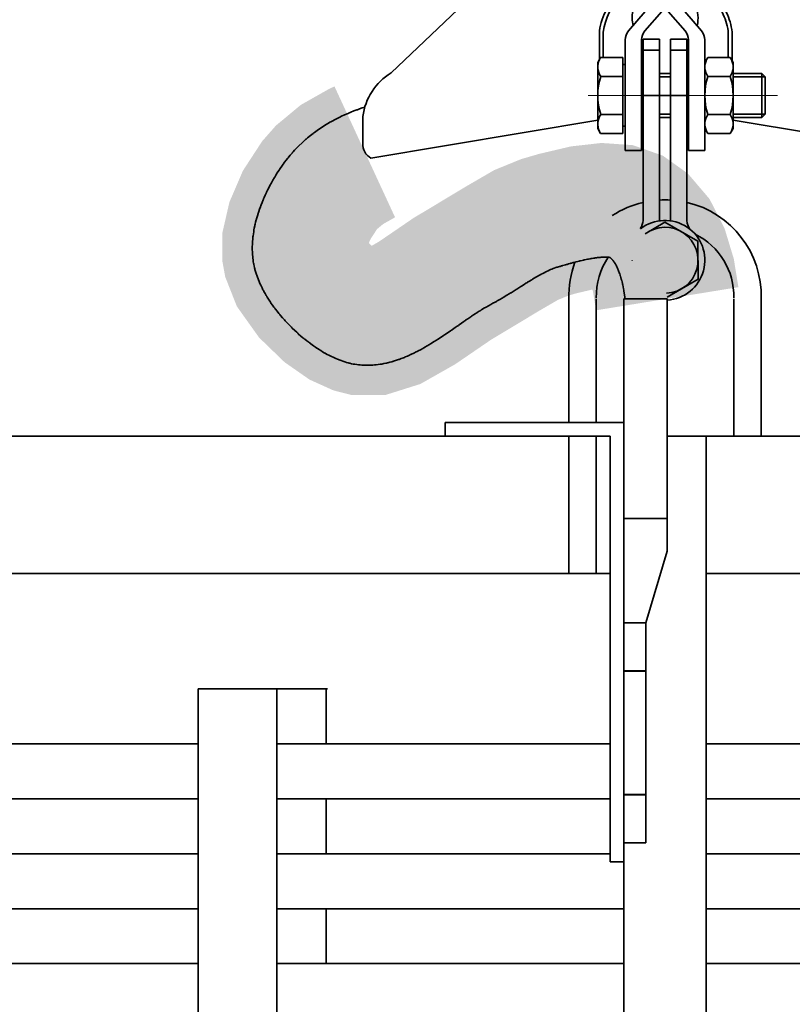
# Model space of a CAD drawing. Header units: millimetres. Extents: x 0 to 297, y 0 to 420.
# Tile 22 of 30: x 153.43 to 155.31, y 262.5 to 264.89. Entities that reach past the tile are written whole.
import ezdxf

# ---------------------------------------------------------------- set-up
doc = ezdxf.new("R2010")
doc.units = ezdxf.units.MM
doc.linetypes.add('K5LT_AXLED', pattern=[19, 15, -1.5, 1, -1.5])
doc.linetypes.add('K5LT_BASIC', pattern=[0])
doc.layers.add('Системный слой', color=7, linetype='Continuous')

# ---------------------------------------------------------------- blocks, each defined once
blk = doc.blocks.new('U10')
at = {"layer": 'Системный слой', "color": 3, "linetype": 'K5LT_BASIC', "lineweight": 35, "true_color": 0x00ff00}
for p, q in [((154.2224, 264.6623), (154.2308, 264.6659)), ((154.2308, 264.6659), (154.2313, 264.6661)), ((154.2313, 264.6661), (154.2322, 264.6665)), ((154.2322, 264.6665), (154.234, 264.6673)), ((154.234, 264.6673), (154.2377, 264.6688)), ((154.2377, 264.6688), (154.2451, 264.6717)), ((154.2451, 264.6717), (154.2522, 264.6743)), ((154.2522, 264.6743), (154.2527, 264.6745)), ((154.2527, 264.6745), (154.2535, 264.6748)), ((154.2535, 264.6748), (154.2552, 264.6754)), ((154.2552, 264.6754), (154.2585, 264.6766)), ((154.2585, 264.6766), (154.2653, 264.6789)), ((154.2653, 264.6789), (154.2714, 264.6808)), ((154.1778, 264.6388), (154.1856, 264.6435)), ((154.1856, 264.6435), (154.186, 264.6437)), ((154.186, 264.6437), (154.1869, 264.6442)), ((154.1869, 264.6442), (154.1887, 264.6452)), ((154.1887, 264.6452), (154.1922, 264.6472)), ((154.1922, 264.6472), (154.1993, 264.651)), ((154.1993, 264.651), (154.2079, 264.6554)), ((154.2079, 264.6554), (154.2083, 264.6556)), ((154.2083, 264.6556), (154.2093, 264.6561)), ((154.2093, 264.6561), (154.2111, 264.657)), ((154.2111, 264.657), (154.2148, 264.6588)), ((154.2148, 264.6588), (154.2224, 264.6623)), ((154.1397, 264.6122), (154.1463, 264.6173)), ((154.1463, 264.6173), (154.1467, 264.6176)), ((154.1467, 264.6176), (154.1475, 264.6183)), ((154.1475, 264.6183), (154.1491, 264.6195)), ((154.1491, 264.6195), (154.1523, 264.6218)), ((154.1523, 264.6218), (154.1588, 264.6265)), ((154.1588, 264.6265), (154.1652, 264.6308)), ((154.1652, 264.6308), (154.1656, 264.6311)), ((154.1656, 264.6311), (154.1664, 264.6316)), ((154.1664, 264.6316), (154.168, 264.6327)), ((154.168, 264.6327), (154.1712, 264.6347)), ((154.1712, 264.6347), (154.1778, 264.6388)), ((154.1048, 264.5802), (154.1263, 264.6009)), ((154.1263, 264.6009), (154.1267, 264.6013)), ((154.1267, 264.6013), (154.1276, 264.6021)), ((154.1276, 264.6021), (154.1293, 264.6035)), ((154.1293, 264.6035), (154.1327, 264.6065)), ((154.1327, 264.6065), (154.1397, 264.6122)), ((154.0905, 264.5643), (154.0941, 264.5685)), ((154.0941, 264.5685), (154.0943, 264.5688)), ((154.0943, 264.5688), (154.0948, 264.5693)), ((154.0948, 264.5693), (154.0956, 264.5703)), ((154.0956, 264.5703), (154.0974, 264.5723)), ((154.0974, 264.5723), (154.1009, 264.5762)), ((154.1009, 264.5762), (154.1048, 264.5802)), ((154.0744, 264.5437), (154.0753, 264.5449)), ((154.0753, 264.5449), (154.077, 264.5472)), ((154.077, 264.5472), (154.0805, 264.5519)), ((154.0805, 264.5519), (154.0838, 264.5562)), ((154.0838, 264.5562), (154.0841, 264.5564)), ((154.0841, 264.5564), (154.0845, 264.5569)), ((154.0845, 264.5569), (154.0853, 264.558)), ((154.0853, 264.558), (154.087, 264.5601)), ((154.087, 264.5601), (154.0905, 264.5643)), ((154.0556, 264.5157), (154.0591, 264.5213)), ((154.0591, 264.5213), (154.063, 264.5274)), ((154.063, 264.5274), (154.0633, 264.5277)), ((154.0633, 264.5277), (154.0637, 264.5284)), ((154.0637, 264.5284), (154.0646, 264.5297)), ((154.0646, 264.5297), (154.0664, 264.5323)), ((154.0664, 264.5323), (154.07, 264.5376)), ((154.07, 264.5376), (154.0737, 264.5428)), ((154.0737, 264.5428), (154.074, 264.5431)), ((154.074, 264.5431), (154.0744, 264.5437)), ((154.0435, 264.4947), (154.0451, 264.4977)), ((154.0451, 264.4977), (154.0484, 264.5036)), ((154.0484, 264.5036), (154.0523, 264.5103)), ((154.0523, 264.5103), (154.0525, 264.5106)), ((154.0525, 264.5106), (154.053, 264.5113)), ((154.053, 264.5113), (154.0538, 264.5128)), ((154.0538, 264.5128), (154.0556, 264.5157)), ((154.0296, 264.467), (154.0328, 264.4738)), ((154.0328, 264.4738), (154.033, 264.4742)), ((154.033, 264.4742), (154.0333, 264.4749)), ((154.0333, 264.4749), (154.034, 264.4764)), ((154.034, 264.4764), (154.0355, 264.4793)), ((154.0355, 264.4793), (154.0384, 264.4852)), ((154.0384, 264.4852), (154.042, 264.4921)), ((154.042, 264.4921), (154.0422, 264.4925)), ((154.0422, 264.4925), (154.0426, 264.4932)), ((154.0426, 264.4932), (154.0435, 264.4947)), ((154.0201, 264.4443), (154.0222, 264.4496)), ((154.0222, 264.4496), (154.0248, 264.4561)), ((154.0248, 264.4561), (154.025, 264.4565)), ((154.025, 264.4565), (154.0253, 264.4572)), ((154.0253, 264.4572), (154.0259, 264.4586)), ((154.0259, 264.4586), (154.0271, 264.4614)), ((154.0271, 264.4614), (154.0296, 264.467)), ((154.0129, 264.424), (154.0133, 264.4253)), ((154.0133, 264.4253), (154.0142, 264.4279)), ((154.0142, 264.4279), (154.0159, 264.433)), ((154.0159, 264.433), (154.0181, 264.4392)), ((154.0181, 264.4392), (154.0183, 264.4395)), ((154.0183, 264.4395), (154.0185, 264.4402)), ((154.0185, 264.4402), (154.019, 264.4416)), ((154.019, 264.4416), (154.0201, 264.4443)), ((154.0055, 264.3973), (154.0066, 264.402)), ((154.0066, 264.402), (154.0081, 264.4076)), ((154.0081, 264.4076), (154.0082, 264.4079)), ((154.0082, 264.4079), (154.0083, 264.4086)), ((154.0083, 264.4086), (154.0087, 264.4098)), ((154.0087, 264.4098), (154.0094, 264.4123)), ((154.0094, 264.4123), (154.0108, 264.4172)), ((154.0108, 264.4172), (154.0126, 264.4231)), ((154.0126, 264.4231), (154.0127, 264.4234)), ((154.0127, 264.4234), (154.0129, 264.424)), ((154.001, 264.3732), (154.0018, 264.3786)), ((154.0018, 264.3789), (154.0019, 264.3795)), ((154.0018, 264.3786), (154.0018, 264.3789)), ((154.0019, 264.3795), (154.0021, 264.3806)), ((154.0021, 264.3806), (154.0025, 264.3829)), ((154.0025, 264.3829), (154.0034, 264.3875)), ((154.0034, 264.3875), (154.0045, 264.3928)), ((154.0045, 264.3928), (154.0046, 264.3931)), ((154.0046, 264.3931), (154.0047, 264.3937)), ((154.0047, 264.3937), (154.005, 264.3949)), ((154.005, 264.3949), (154.0055, 264.3973)), ((153.9988, 264.3523), (153.9989, 264.3534)), ((153.9989, 264.3534), (153.999, 264.3555)), ((153.999, 264.3555), (153.9994, 264.3596)), ((153.9994, 264.3596), (153.9999, 264.3646)), ((153.9999, 264.3649), (154, 264.3655)), ((153.9999, 264.3646), (153.9999, 264.3649)), ((154, 264.3655), (154.0001, 264.3666)), ((154.0001, 264.3666), (154.0004, 264.3688)), ((154.0004, 264.3688), (154.001, 264.3732)), ((153.9984, 264.343), (153.9986, 264.3473)), ((153.9984, 264.3408), (153.9984, 264.343)), ((153.9984, 264.3398), (153.9984, 264.3408)), ((153.9984, 264.3392), (153.9984, 264.3398)), ((153.9984, 264.3389), (153.9984, 264.3392)), ((153.9984, 264.3345), (153.9984, 264.3389)), ((153.9986, 264.3296), (153.9984, 264.3345)), ((153.9986, 264.3473), (153.9988, 264.3515)), ((153.9987, 264.3272), (153.9986, 264.3296)), ((153.9988, 264.3518), (153.9988, 264.3523)), ((153.9988, 264.3515), (153.9988, 264.3518)), ((153.9988, 264.3259), (153.9987, 264.3272)), ((153.9988, 264.3253), (153.9988, 264.3259)), ((153.9988, 264.325), (153.9988, 264.3253)), ((154.0005, 264.3084), (153.9988, 264.325)), ((154.0009, 264.3059), (154.0005, 264.3084)), ((154.0016, 264.3023), (154.0009, 264.3059)), ((154.7842, 264.3055), (154.784, 264.3054)), ((154.7881, 264.3064), (154.7842, 264.3055)), ((154.7916, 264.3073), (154.7881, 264.3064)), ((154.7934, 264.3077), (154.7916, 264.3073)), ((154.7943, 264.3079), (154.7934, 264.3077)), ((154.7947, 264.308), (154.7943, 264.3079)), ((154.7949, 264.3081), (154.7947, 264.308)), ((154.7987, 264.309), (154.7949, 264.3081)), ((154.802, 264.3097), (154.7987, 264.309)), ((154.8037, 264.3101), (154.802, 264.3097)), ((154.8045, 264.3103), (154.8037, 264.3101)), ((154.8049, 264.3104), (154.8045, 264.3103)), ((154.8051, 264.3104), (154.8049, 264.3104)), ((154.8087, 264.3112), (154.8051, 264.3104)), ((154.8118, 264.3118), (154.8087, 264.3112)), ((154.8133, 264.3121), (154.8118, 264.3118)), ((154.814, 264.3122), (154.8133, 264.3121)), ((154.8144, 264.3123), (154.814, 264.3122)), ((154.8146, 264.3123), (154.8144, 264.3123)), ((154.8179, 264.313), (154.8146, 264.3123)), ((154.8207, 264.3135), (154.8179, 264.313)), ((154.8221, 264.3137), (154.8207, 264.3135)), ((154.8227, 264.3138), (154.8221, 264.3137)), ((154.8231, 264.3139), (154.8227, 264.3138)), ((154.8233, 264.3139), (154.8231, 264.3139)), ((154.8262, 264.3144), (154.8233, 264.3139)), ((154.8288, 264.3148), (154.8262, 264.3144)), ((154.83, 264.315), (154.8288, 264.3148)), ((154.8306, 264.315), (154.83, 264.315)), ((154.8309, 264.3151), (154.8306, 264.315)), ((154.8311, 264.3151), (154.8309, 264.3151)), ((154.8338, 264.3155), (154.8311, 264.3151)), ((154.836, 264.3158), (154.8338, 264.3155)), ((154.8371, 264.3159), (154.836, 264.3158)), ((154.8377, 264.3159), (154.8371, 264.3159)), ((154.8379, 264.316), (154.8377, 264.3159)), ((154.8381, 264.316), (154.8379, 264.316)), ((154.8405, 264.3162), (154.8381, 264.316)), ((154.8424, 264.3164), (154.8405, 264.3162)), ((154.8434, 264.3165), (154.8424, 264.3164)), ((154.8439, 264.3166), (154.8434, 264.3165)), ((154.8441, 264.3166), (154.8439, 264.3166)), ((154.8442, 264.3166), (154.8441, 264.3166)), ((154.8463, 264.3167), (154.8442, 264.3166)), ((154.848, 264.3169), (154.8463, 264.3167)), ((154.8489, 264.3169), (154.848, 264.3169)), ((154.8493, 264.3169), (154.8489, 264.3169)), ((154.8495, 264.3169), (154.8493, 264.3169)), ((154.8496, 264.3169), (154.8495, 264.3169)), ((154.8514, 264.317), (154.8496, 264.3169)), ((154.8529, 264.3171), (154.8514, 264.317)), ((154.8536, 264.3171), (154.8529, 264.3171)), ((154.854, 264.3171), (154.8536, 264.3171)), ((154.8541, 264.3171), (154.854, 264.3171)), ((154.8542, 264.3171), (154.8541, 264.3171)), ((154.8557, 264.3171), (154.8542, 264.3171)), ((154.8569, 264.3171), (154.8557, 264.3171)), ((154.8575, 264.3171), (154.8569, 264.3171)), ((154.8578, 264.3171), (154.8575, 264.3171)), ((154.8579, 264.3171), (154.8578, 264.3171)), ((154.858, 264.3171), (154.8579, 264.3171)), ((154.8591, 264.3171), (154.858, 264.3171)), ((154.8601, 264.317), (154.8591, 264.3171)), ((154.8606, 264.317), (154.8601, 264.317)), ((154.8609, 264.317), (154.8606, 264.317)), ((154.861, 264.317), (154.8609, 264.317)), ((154.862, 264.3169), (154.861, 264.317)), ((154.861, 264.317), (154.861, 264.317)), ((154.8629, 264.3168), (154.862, 264.3169)), ((154.8633, 264.3168), (154.8629, 264.3168)), ((154.8636, 264.3168), (154.8633, 264.3168)), ((154.8637, 264.3168), (154.8636, 264.3168)), ((154.8659, 264.3165), (154.8637, 264.3168)), ((154.8637, 264.3168), (154.8637, 264.3168)), ((154.8661, 264.3163), (154.8659, 264.3165)), ((154.8665, 264.3161), (154.8661, 264.3163)), ((154.8666, 264.316), (154.8665, 264.3161)), ((154.8667, 264.3159), (154.8666, 264.316)), ((154.8668, 264.3159), (154.8667, 264.3159)), ((154.8667, 264.3159), (154.8667, 264.3159)), ((154.8671, 264.3156), (154.8668, 264.3159)), ((154.8675, 264.3153), (154.8671, 264.3156)), ((154.8677, 264.3151), (154.8675, 264.3153)), ((154.8678, 264.315), (154.8677, 264.3151)), ((154.8679, 264.315), (154.8678, 264.315)), ((154.8684, 264.3145), (154.8679, 264.315)), ((154.8679, 264.315), (154.8679, 264.315)), ((154.8689, 264.3141), (154.8684, 264.3145)), ((154.8692, 264.3138), (154.8689, 264.3141)), ((154.8693, 264.3137), (154.8692, 264.3138)), ((154.8693, 264.3136), (154.8693, 264.3137)), ((154.8694, 264.3136), (154.8693, 264.3136)), ((154.8699, 264.3131), (154.8694, 264.3136)), ((154.8704, 264.3126), (154.8699, 264.3131)), ((154.8707, 264.3123), (154.8704, 264.3126)), ((154.8708, 264.3122), (154.8707, 264.3123)), ((154.8709, 264.3121), (154.8708, 264.3122)), ((154.8715, 264.3115), (154.8709, 264.3121)), ((154.8709, 264.3121), (154.8709, 264.3121)), ((154.872, 264.3108), (154.8715, 264.3115)), ((154.8723, 264.3105), (154.872, 264.3108)), ((154.8725, 264.3103), (154.8723, 264.3105)), ((154.8725, 264.3102), (154.8725, 264.3103)), ((154.8726, 264.3102), (154.8725, 264.3102)), ((154.8732, 264.3094), (154.8726, 264.3102)), ((154.8738, 264.3087), (154.8732, 264.3094)), ((154.8741, 264.3082), (154.8738, 264.3087)), ((154.8743, 264.308), (154.8741, 264.3082)), ((154.8744, 264.3079), (154.8743, 264.308)), ((154.8751, 264.3069), (154.8744, 264.3079)), ((154.8744, 264.3079), (154.8744, 264.3079)), ((154.8758, 264.306), (154.8751, 264.3069)), ((154.8761, 264.3055), (154.8758, 264.306)), ((154.8763, 264.3052), (154.8761, 264.3055)), ((154.0019, 264.3005), (154.0016, 264.3023)), ((154.0021, 264.2996), (154.0019, 264.3005)), ((154.0021, 264.2992), (154.0021, 264.2996)), ((154.0022, 264.2989), (154.0021, 264.2992)), ((154.0029, 264.2955), (154.0022, 264.2989)), ((154.0039, 264.2912), (154.0029, 264.2955)), ((154.0045, 264.289), (154.0039, 264.2912)), ((154.0047, 264.2879), (154.0045, 264.289)), ((154.0049, 264.2874), (154.0047, 264.2879)), ((154.0049, 264.2871), (154.0049, 264.2874)), ((154.0064, 264.2819), (154.0049, 264.2871)), ((154.0078, 264.2774), (154.0064, 264.2819)), ((154.7127, 264.2824), (154.7093, 264.2807)), ((154.716, 264.2839), (154.7127, 264.2824)), ((154.7176, 264.2846), (154.716, 264.2839)), ((154.7184, 264.285), (154.7176, 264.2846)), ((154.7188, 264.2852), (154.7184, 264.285)), ((154.719, 264.2853), (154.7188, 264.2852)), ((154.7223, 264.2867), (154.719, 264.2853)), ((154.7255, 264.288), (154.7223, 264.2867)), ((154.7271, 264.2886), (154.7255, 264.288)), ((154.7278, 264.2889), (154.7271, 264.2886)), ((154.7282, 264.2891), (154.7278, 264.2889)), ((154.7284, 264.2892), (154.7282, 264.2891)), ((154.7377, 264.2923), (154.7284, 264.2892)), ((154.7388, 264.2927), (154.7377, 264.2923)), ((154.7413, 264.2934), (154.7388, 264.2927)), ((154.7425, 264.2938), (154.7413, 264.2934)), ((154.7431, 264.2939), (154.7425, 264.2938)), ((154.7434, 264.294), (154.7431, 264.2939)), ((154.7435, 264.2941), (154.7434, 264.294)), ((154.7454, 264.2946), (154.7435, 264.2941)), ((154.7486, 264.2956), (154.7454, 264.2946)), ((154.7502, 264.2961), (154.7486, 264.2956)), ((154.751, 264.2963), (154.7502, 264.2961)), ((154.7514, 264.2964), (154.751, 264.2963)), ((154.7516, 264.2965), (154.7514, 264.2964)), ((154.7549, 264.2974), (154.7516, 264.2965)), ((154.7586, 264.2985), (154.7549, 264.2974)), ((154.7605, 264.299), (154.7586, 264.2985)), ((154.7614, 264.2993), (154.7605, 264.299)), ((154.7619, 264.2994), (154.7614, 264.2993)), ((154.7621, 264.2995), (154.7619, 264.2994)), ((154.7658, 264.3005), (154.7621, 264.2995)), ((154.7696, 264.3016), (154.7658, 264.3005)), ((154.7715, 264.3021), (154.7696, 264.3016)), ((154.7724, 264.3024), (154.7715, 264.3021)), ((154.7729, 264.3025), (154.7724, 264.3024)), ((154.7731, 264.3025), (154.7729, 264.3025)), ((154.777, 264.3036), (154.7731, 264.3025)), ((154.7807, 264.3046), (154.777, 264.3036)), ((154.7826, 264.305), (154.7807, 264.3046)), ((154.7835, 264.3053), (154.7826, 264.305)), ((154.784, 264.3054), (154.7835, 264.3053)), ((154.8764, 264.3051), (154.8763, 264.3052)), ((154.8764, 264.305), (154.8764, 264.3051)), ((154.8772, 264.3039), (154.8764, 264.305)), ((154.8779, 264.3027), (154.8772, 264.3039)), ((154.8783, 264.3021), (154.8779, 264.3027)), ((154.8785, 264.3018), (154.8783, 264.3021)), ((154.8786, 264.3016), (154.8785, 264.3018)), ((154.8786, 264.3015), (154.8786, 264.3016)), ((154.8795, 264.3001), (154.8786, 264.3015)), ((154.8803, 264.2987), (154.8795, 264.3001)), ((154.8807, 264.2979), (154.8803, 264.2987)), ((154.8809, 264.2975), (154.8807, 264.2979)), ((154.881, 264.2973), (154.8809, 264.2975)), ((154.8811, 264.2972), (154.881, 264.2973)), ((154.882, 264.2955), (154.8811, 264.2972)), ((154.8828, 264.2938), (154.882, 264.2955)), ((154.8832, 264.2929), (154.8828, 264.2938)), ((154.8835, 264.2925), (154.8832, 264.2929)), ((154.8836, 264.2922), (154.8835, 264.2925)), ((154.8836, 264.2921), (154.8836, 264.2922)), ((154.8845, 264.2901), (154.8836, 264.2921)), ((154.8854, 264.2881), (154.8845, 264.2901)), ((154.8859, 264.287), (154.8854, 264.2881)), ((154.8861, 264.2865), (154.8859, 264.287)), ((154.8862, 264.2862), (154.8861, 264.2865)), ((154.8863, 264.2861), (154.8862, 264.2862)), ((154.8872, 264.2837), (154.8863, 264.2861)), ((154.8882, 264.2813), (154.8872, 264.2837)), ((154.0085, 264.2752), (154.0078, 264.2774)), ((154.0089, 264.2741), (154.0085, 264.2752)), ((154.0091, 264.2735), (154.0089, 264.2741)), ((154.0092, 264.2732), (154.0091, 264.2735)), ((154.0108, 264.2687), (154.0092, 264.2732)), ((154.0124, 264.2643), (154.0108, 264.2687)), ((154.0133, 264.2621), (154.0124, 264.2643)), ((154.0137, 264.261), (154.0133, 264.2621)), ((154.0139, 264.2605), (154.0137, 264.261)), ((154.014, 264.2602), (154.0139, 264.2605)), ((154.0159, 264.2557), (154.014, 264.2602)), ((154.6708, 264.2587), (154.6664, 264.256)), ((154.6747, 264.2611), (154.6708, 264.2587)), ((154.6766, 264.2623), (154.6747, 264.2611)), ((154.6776, 264.2629), (154.6766, 264.2623)), ((154.6781, 264.2632), (154.6776, 264.2629)), ((154.6783, 264.2633), (154.6781, 264.2632)), ((154.6825, 264.2658), (154.6783, 264.2633)), ((154.6861, 264.268), (154.6825, 264.2658)), ((154.6878, 264.269), (154.6861, 264.268)), ((154.6887, 264.2695), (154.6878, 264.269)), ((154.6892, 264.2698), (154.6887, 264.2695)), ((154.6894, 264.2699), (154.6892, 264.2698)), ((154.6933, 264.2721), (154.6894, 264.2699)), ((154.6966, 264.274), (154.6933, 264.2721)), ((154.6983, 264.2749), (154.6966, 264.274)), ((154.6991, 264.2754), (154.6983, 264.2749)), ((154.6995, 264.2756), (154.6991, 264.2754)), ((154.6997, 264.2757), (154.6995, 264.2756)), ((154.7031, 264.2775), (154.6997, 264.2757)), ((154.7063, 264.2792), (154.7031, 264.2775)), ((154.708, 264.28), (154.7063, 264.2792)), ((154.7087, 264.2804), (154.708, 264.28)), ((154.7091, 264.2806), (154.7087, 264.2804)), ((154.7093, 264.2807), (154.7091, 264.2806)), ((154.8886, 264.2801), (154.8882, 264.2813)), ((154.8888, 264.2795), (154.8886, 264.2801)), ((154.889, 264.2791), (154.8888, 264.2795)), ((154.889, 264.279), (154.889, 264.2791)), ((154.89, 264.2762), (154.889, 264.279)), ((154.8909, 264.2734), (154.89, 264.2762)), ((154.8914, 264.2719), (154.8909, 264.2734)), ((154.8916, 264.2712), (154.8914, 264.2719)), ((154.8918, 264.2708), (154.8916, 264.2712)), ((154.8918, 264.2706), (154.8918, 264.2708)), ((154.8929, 264.2672), (154.8918, 264.2706)), ((154.8938, 264.2639), (154.8929, 264.2672)), ((154.8943, 264.2622), (154.8938, 264.2639)), ((154.8945, 264.2613), (154.8943, 264.2622)), ((154.8946, 264.2609), (154.8945, 264.2613)), ((154.8947, 264.2607), (154.8946, 264.2609)), ((154.8955, 264.2574), (154.8947, 264.2607)), ((154.0179, 264.2512), (154.0159, 264.2557)), ((154.0189, 264.249), (154.0179, 264.2512)), ((154.0194, 264.2479), (154.0189, 264.249)), ((154.0197, 264.2474), (154.0194, 264.2479)), ((154.0198, 264.2471), (154.0197, 264.2474)), ((154.0221, 264.2425), (154.0198, 264.2471)), ((154.0244, 264.2379), (154.0221, 264.2425)), ((154.0256, 264.2357), (154.0244, 264.2379)), ((154.0262, 264.2346), (154.0256, 264.2357)), ((154.0265, 264.234), (154.0262, 264.2346)), ((154.0266, 264.2337), (154.0265, 264.234)), ((154.6315, 264.2339), (154.6262, 264.2306)), ((154.6361, 264.2368), (154.6315, 264.2339)), ((154.6384, 264.2383), (154.6361, 264.2368)), ((154.6396, 264.239), (154.6384, 264.2383)), ((154.6401, 264.2394), (154.6396, 264.239)), ((154.6404, 264.2395), (154.6401, 264.2394)), ((154.6453, 264.2426), (154.6404, 264.2395)), ((154.6497, 264.2454), (154.6453, 264.2426)), ((154.6518, 264.2468), (154.6497, 264.2454)), ((154.6529, 264.2475), (154.6518, 264.2468)), ((154.6534, 264.2478), (154.6529, 264.2475)), ((154.6537, 264.248), (154.6534, 264.2478)), ((154.6584, 264.2509), (154.6537, 264.248)), ((154.6625, 264.2536), (154.6584, 264.2509)), ((154.6646, 264.2548), (154.6625, 264.2536)), ((154.6656, 264.2555), (154.6646, 264.2548)), ((154.6661, 264.2558), (154.6656, 264.2555)), ((154.6664, 264.256), (154.6661, 264.2558)), ((154.8965, 264.2533), (154.8955, 264.2574)), ((154.897, 264.2513), (154.8965, 264.2533)), ((154.8972, 264.2502), (154.897, 264.2513)), ((154.8973, 264.2497), (154.8972, 264.2502)), ((154.8974, 264.2495), (154.8973, 264.2497)), ((154.8984, 264.2448), (154.8974, 264.2495)), ((154.8994, 264.2397), (154.8984, 264.2448)), ((154.8999, 264.2371), (154.8994, 264.2397)), ((154.9001, 264.2357), (154.8999, 264.2371)), ((154.9003, 264.2351), (154.9001, 264.2357)), ((154.9003, 264.2347), (154.9003, 264.2351)), ((154.9032, 264.2161), (154.9003, 264.2347)), ((154.0293, 264.229), (154.0266, 264.2337)), ((154.032, 264.2243), (154.0293, 264.229)), ((154.0334, 264.222), (154.032, 264.2243)), ((154.0341, 264.2208), (154.0334, 264.222)), ((154.0344, 264.2203), (154.0341, 264.2208)), ((154.0346, 264.22), (154.0344, 264.2203)), ((154.0376, 264.2151), (154.0346, 264.22)), ((154.0408, 264.2103), (154.0376, 264.2151)), ((154.0424, 264.2078), (154.0408, 264.2103)), ((154.592, 264.2104), (154.5907, 264.2096)), ((154.5927, 264.2107), (154.592, 264.2104)), ((154.593, 264.2109), (154.5927, 264.2107)), ((154.5988, 264.2142), (154.593, 264.2109)), ((154.6044, 264.2174), (154.5988, 264.2142)), ((154.6072, 264.2191), (154.6044, 264.2174)), ((154.6086, 264.2199), (154.6072, 264.2191)), ((154.6092, 264.2203), (154.6086, 264.2199)), ((154.6096, 264.2205), (154.6092, 264.2203)), ((154.6163, 264.2245), (154.6096, 264.2205)), ((154.6215, 264.2277), (154.6163, 264.2245)), ((154.624, 264.2293), (154.6215, 264.2277)), ((154.6253, 264.23), (154.624, 264.2293)), ((154.6259, 264.2304), (154.6253, 264.23)), ((154.6262, 264.2306), (154.6259, 264.2304)), ((154.0432, 264.2066), (154.0424, 264.2078)), ((154.0436, 264.206), (154.0432, 264.2066)), ((154.0438, 264.2057), (154.0436, 264.206)), ((154.0474, 264.2007), (154.0438, 264.2057)), ((154.051, 264.1957), (154.0474, 264.2007)), ((154.0529, 264.1932), (154.051, 264.1957)), ((154.0538, 264.1919), (154.0529, 264.1932)), ((154.0543, 264.1913), (154.0538, 264.1919)), ((154.0545, 264.191), (154.0543, 264.1913)), ((154.0586, 264.1857), (154.0545, 264.191)), ((154.551, 264.1871), (154.5472, 264.1847)), ((154.5528, 264.1883), (154.551, 264.1871)), ((154.5538, 264.1888), (154.5528, 264.1883)), ((154.5542, 264.1891), (154.5538, 264.1888)), ((154.5545, 264.1893), (154.5542, 264.1891)), ((154.5582, 264.1916), (154.5545, 264.1893)), ((154.5621, 264.1939), (154.5582, 264.1916)), ((154.564, 264.195), (154.5621, 264.1939)), ((154.5649, 264.1956), (154.564, 264.195)), ((154.5654, 264.1959), (154.5649, 264.1956)), ((154.5656, 264.196), (154.5654, 264.1959)), ((154.5771, 264.2023), (154.5656, 264.196)), ((154.5824, 264.2051), (154.5771, 264.2023)), ((154.588, 264.2081), (154.5824, 264.2051)), ((154.5907, 264.2096), (154.588, 264.2081)), ((154.0628, 264.1805), (154.0586, 264.1857)), ((154.0649, 264.1779), (154.0628, 264.1805)), ((154.066, 264.1766), (154.0649, 264.1779)), ((154.0665, 264.176), (154.066, 264.1766)), ((154.0668, 264.1757), (154.0665, 264.176)), ((154.0716, 264.17), (154.0668, 264.1757)), ((154.0763, 264.1648), (154.0716, 264.17)), ((154.0786, 264.1622), (154.0763, 264.1648)), ((154.0798, 264.161), (154.0786, 264.1622)), ((154.5139, 264.1623), (154.5114, 264.1606)), ((154.5151, 264.1631), (154.5139, 264.1623)), ((154.5158, 264.1636), (154.5151, 264.1631)), ((154.5161, 264.1638), (154.5158, 264.1636)), ((154.5218, 264.1677), (154.5161, 264.1638)), ((154.5264, 264.1708), (154.5218, 264.1677)), ((154.5286, 264.1724), (154.5264, 264.1708)), ((154.5297, 264.1731), (154.5286, 264.1724)), ((154.5303, 264.1735), (154.5297, 264.1731)), ((154.5306, 264.1737), (154.5303, 264.1735)), ((154.5355, 264.177), (154.5306, 264.1737)), ((154.5396, 264.1797), (154.5355, 264.177)), ((154.5415, 264.181), (154.5396, 264.1797)), ((154.5425, 264.1817), (154.5415, 264.181)), ((154.543, 264.182), (154.5425, 264.1817)), ((154.5433, 264.1821), (154.543, 264.182)), ((154.5472, 264.1847), (154.5433, 264.1821)), ((154.0804, 264.1603), (154.0798, 264.161)), ((154.0807, 264.16), (154.0804, 264.1603)), ((154.0861, 264.1542), (154.0807, 264.16)), ((154.091, 264.1492), (154.0861, 264.1542)), ((154.0935, 264.1468), (154.091, 264.1492)), ((154.0947, 264.1456), (154.0935, 264.1468)), ((154.0953, 264.145), (154.0947, 264.1456)), ((154.0956, 264.1447), (154.0953, 264.145)), ((154.1015, 264.1391), (154.0956, 264.1447)), ((154.1063, 264.1346), (154.1015, 264.1391)), ((154.4819, 264.1401), (154.4791, 264.1381)), ((154.4833, 264.141), (154.4819, 264.1401)), ((154.484, 264.1415), (154.4833, 264.141)), ((154.4843, 264.1417), (154.484, 264.1415)), ((154.4904, 264.1459), (154.4843, 264.1417)), ((154.4957, 264.1496), (154.4904, 264.1459)), ((154.4984, 264.1515), (154.4957, 264.1496)), ((154.4997, 264.1524), (154.4984, 264.1515)), ((154.5003, 264.1528), (154.4997, 264.1524)), ((154.5007, 264.1531), (154.5003, 264.1528)), ((154.5064, 264.1571), (154.5007, 264.1531)), ((154.5114, 264.1606), (154.5064, 264.1571)), ((154.1087, 264.1324), (154.1063, 264.1346)), ((154.11, 264.1313), (154.1087, 264.1324)), ((154.1106, 264.1307), (154.11, 264.1313)), ((154.1109, 264.1305), (154.1106, 264.1307)), ((154.1166, 264.1255), (154.1109, 264.1305)), ((154.1212, 264.1216), (154.1166, 264.1255)), ((154.1236, 264.1197), (154.1212, 264.1216)), ((154.1247, 264.1187), (154.1236, 264.1197)), ((154.1253, 264.1182), (154.1247, 264.1187)), ((154.1256, 264.118), (154.1253, 264.1182)), ((154.131, 264.1137), (154.1256, 264.118)), ((154.4452, 264.1155), (154.4395, 264.1119)), ((154.448, 264.1173), (154.4452, 264.1155)), ((154.4494, 264.1182), (154.448, 264.1173)), ((154.4501, 264.1187), (154.4494, 264.1182)), ((154.4505, 264.1189), (154.4501, 264.1187)), ((154.4565, 264.1229), (154.4505, 264.1189)), ((154.4622, 264.1266), (154.4565, 264.1229)), ((154.465, 264.1285), (154.4622, 264.1266)), ((154.4664, 264.1295), (154.465, 264.1285)), ((154.4671, 264.1299), (154.4664, 264.1295)), ((154.4675, 264.1302), (154.4671, 264.1299)), ((154.4736, 264.1343), (154.4675, 264.1302)), ((154.4791, 264.1381), (154.4736, 264.1343)), ((154.1353, 264.1104), (154.131, 264.1137)), ((154.1375, 264.1087), (154.1353, 264.1104)), ((154.1386, 264.1079), (154.1375, 264.1087)), ((154.1392, 264.1075), (154.1386, 264.1079)), ((154.1395, 264.1073), (154.1392, 264.1075)), ((154.1445, 264.1036), (154.1395, 264.1073)), ((154.1486, 264.1007), (154.1445, 264.1036)), ((154.1506, 264.0993), (154.1486, 264.1007)), ((154.1517, 264.0986), (154.1506, 264.0993)), ((154.1522, 264.0982), (154.1517, 264.0986)), ((154.1525, 264.0981), (154.1522, 264.0982)), ((154.157, 264.095), (154.1525, 264.0981)), ((154.161, 264.0925), (154.157, 264.095)), ((154.1629, 264.0912), (154.161, 264.0925)), ((154.1639, 264.0906), (154.1629, 264.0912)), ((154.1644, 264.0903), (154.1639, 264.0906)), ((154.4064, 264.0924), (154.4009, 264.0895)), ((154.412, 264.0955), (154.4064, 264.0924)), ((154.4147, 264.097), (154.412, 264.0955)), ((154.416, 264.0978), (154.4147, 264.097)), ((154.4167, 264.0982), (154.416, 264.0978)), ((154.417, 264.0984), (154.4167, 264.0982)), ((154.4228, 264.1017), (154.417, 264.0984)), ((154.4284, 264.1051), (154.4228, 264.1017)), ((154.4312, 264.1067), (154.4284, 264.1051)), ((154.4326, 264.1076), (154.4312, 264.1067)), ((154.4333, 264.108), (154.4326, 264.1076)), ((154.4336, 264.1082), (154.4333, 264.108)), ((154.4395, 264.1119), (154.4336, 264.1082)), ((154.1646, 264.0902), (154.1644, 264.0903)), ((154.1692, 264.0874), (154.1646, 264.0902)), ((154.1729, 264.0852), (154.1692, 264.0874)), ((154.1748, 264.0842), (154.1729, 264.0852)), ((154.1757, 264.0836), (154.1748, 264.0842)), ((154.1762, 264.0834), (154.1757, 264.0836)), ((154.1764, 264.0832), (154.1762, 264.0834)), ((154.1805, 264.081), (154.1764, 264.0832)), ((154.184, 264.0791), (154.1805, 264.081)), ((154.1857, 264.0782), (154.184, 264.0791)), ((154.1866, 264.0778), (154.1857, 264.0782)), ((154.1871, 264.0776), (154.1866, 264.0778)), ((154.1873, 264.0775), (154.1871, 264.0776)), ((154.1908, 264.0757), (154.1873, 264.0775)), ((154.1943, 264.074), (154.1908, 264.0757)), ((154.1961, 264.0732), (154.1943, 264.074)), ((154.197, 264.0728), (154.1961, 264.0732)), ((154.1974, 264.0726), (154.197, 264.0728)), ((154.1977, 264.0725), (154.1974, 264.0726)), ((154.2013, 264.0709), (154.1977, 264.0725)), ((154.2053, 264.0692), (154.2013, 264.0709)), ((154.2074, 264.0684), (154.2053, 264.0692)), ((154.2084, 264.068), (154.2074, 264.0684)), ((154.2089, 264.0677), (154.2084, 264.068)), ((154.2092, 264.0676), (154.2089, 264.0677)), ((154.2232, 264.0627), (154.2092, 264.0676)), ((154.3506, 264.0675), (154.3458, 264.0659)), ((154.353, 264.0683), (154.3506, 264.0675)), ((154.3542, 264.0687), (154.353, 264.0683)), ((154.3548, 264.0689), (154.3542, 264.0687)), ((154.3551, 264.069), (154.3548, 264.0689)), ((154.36, 264.0709), (154.3551, 264.069)), ((154.3651, 264.0728), (154.36, 264.0709)), ((154.3676, 264.0738), (154.3651, 264.0728)), ((154.3688, 264.0743), (154.3676, 264.0738)), ((154.3694, 264.0746), (154.3688, 264.0743)), ((154.3697, 264.0747), (154.3694, 264.0746)), ((154.3749, 264.0769), (154.3697, 264.0747)), ((154.3802, 264.0793), (154.3749, 264.0769)), ((154.3827, 264.0805), (154.3802, 264.0793)), ((154.384, 264.0811), (154.3827, 264.0805)), ((154.3847, 264.0814), (154.384, 264.0811)), ((154.385, 264.0815), (154.3847, 264.0814)), ((154.3905, 264.0842), (154.385, 264.0815)), ((154.3959, 264.0869), (154.3905, 264.0842)), ((154.3985, 264.0882), (154.3959, 264.0869)), ((154.3999, 264.0889), (154.3985, 264.0882)), ((154.4005, 264.0893), (154.3999, 264.0889)), ((154.4009, 264.0895), (154.4005, 264.0893)), ((154.2274, 264.0615), (154.2232, 264.0627)), ((154.2314, 264.0604), (154.2274, 264.0615)), ((154.2334, 264.0599), (154.2314, 264.0604)), ((154.2344, 264.0597), (154.2334, 264.0599)), ((154.2349, 264.0595), (154.2344, 264.0597)), ((154.2351, 264.0595), (154.2349, 264.0595)), ((154.2393, 264.0585), (154.2351, 264.0595)), ((154.2435, 264.0577), (154.2393, 264.0585)), ((154.2455, 264.0573), (154.2435, 264.0577)), ((154.2465, 264.0572), (154.2455, 264.0573)), ((154.2471, 264.0571), (154.2465, 264.0572)), ((154.2473, 264.057), (154.2471, 264.0571)), ((154.2518, 264.0563), (154.2473, 264.057)), ((154.2561, 264.0558), (154.2518, 264.0563)), ((154.2582, 264.0556), (154.2561, 264.0558)), ((154.2592, 264.0555), (154.2582, 264.0556)), ((154.2598, 264.0554), (154.2592, 264.0555)), ((154.26, 264.0554), (154.2598, 264.0554)), ((154.2646, 264.055), (154.26, 264.0554)), ((154.2689, 264.0548), (154.2646, 264.055)), ((154.2711, 264.0547), (154.2689, 264.0548)), ((154.2722, 264.0547), (154.2711, 264.0547)), ((154.2727, 264.0546), (154.2722, 264.0547)), ((154.273, 264.0546), (154.2727, 264.0546)), ((154.2777, 264.0546), (154.273, 264.0546)), ((154.2821, 264.0546), (154.2777, 264.0546)), ((154.2843, 264.0547), (154.2821, 264.0546)), ((154.2854, 264.0547), (154.2843, 264.0547)), ((154.286, 264.0548), (154.2854, 264.0547)), ((154.2862, 264.0548), (154.286, 264.0548)), ((154.2908, 264.055), (154.2862, 264.0548)), ((154.2953, 264.0554), (154.2908, 264.055)), ((154.2975, 264.0556), (154.2953, 264.0554)), ((154.2986, 264.0557), (154.2975, 264.0556)), ((154.2992, 264.0558), (154.2986, 264.0557)), ((154.2994, 264.0558), (154.2992, 264.0558)), ((154.3042, 264.0564), (154.2994, 264.0558)), ((154.3088, 264.057), (154.3042, 264.0564)), ((154.3111, 264.0574), (154.3088, 264.057)), ((154.3123, 264.0576), (154.3111, 264.0574)), ((154.3128, 264.0577), (154.3123, 264.0576)), ((154.3131, 264.0577), (154.3128, 264.0577)), ((154.3179, 264.0586), (154.3131, 264.0577)), ((154.3226, 264.0596), (154.3179, 264.0586)), ((154.3249, 264.0601), (154.3226, 264.0596)), ((154.3261, 264.0604), (154.3249, 264.0601)), ((154.3267, 264.0605), (154.3261, 264.0604)), ((154.327, 264.0606), (154.3267, 264.0605)), ((154.3319, 264.0618), (154.327, 264.0606)), ((154.3367, 264.0631), (154.3319, 264.0618)), ((154.339, 264.0638), (154.3367, 264.0631)), ((154.3402, 264.0641), (154.339, 264.0638)), ((154.3407, 264.0643), (154.3402, 264.0641)), ((154.341, 264.0644), (154.3407, 264.0643)), ((154.3458, 264.0659), (154.341, 264.0644))]:
    blk.add_line(p, q, dxfattribs=at)
blk = doc.blocks.new('U63')
at = {"layer": 'Системный слой', "color": 3, "linetype": 'K5LT_BASIC', "lineweight": 35, "true_color": 0x00ff00}
for p, q in [((154.9997, 264.4018), (154.9515, 264.3738)), ((155.0798, 264.3557), (154.9997, 264.4018)), ((155.08, 264.2634), (155.0798, 264.3557)), ((154.9199, 264.3094), (154.9199, 264.3092)), ((155.0048, 264.2198), (155.08, 264.2634))]:
    blk.add_line(p, q, dxfattribs=at)
for start, end in [(272.6755, 126.9138), (180, 180.1156)]:
    blk.add_arc((154.9999, 264.3094), 0.08, start, end, dxfattribs=at)
blk = doc.blocks.new('U64')
at = {"layer": 'Системный слой', "color": 3, "linetype": 'K5LT_BASIC', "lineweight": 35, "true_color": 0x00ff00}
for p, q in [((154.9865, 264.8461), (154.9465, 264.8461)), ((154.9465, 264.8461), (154.9465, 264.4063)), ((154.9865, 264.8461), (154.9865, 264.4051)), ((155.0132, 264.8461), (155.0532, 264.8461)), ((155.0132, 264.8461), (155.0132, 264.4051)), ((155.0532, 264.8461), (155.0532, 264.4063)), ((154.9465, 264.819), (154.9865, 264.819)), ((155.0132, 264.819), (155.0532, 264.819))]:
    blk.add_line(p, q, dxfattribs=at)
for centre, radius, start, end in [((154.9132, 264.4063), 0.0333, 323.2905, 0), ((154.9999, 264.3094), 0.0967, 273.1628, 127.8377), ((155.0865, 264.4063), 0.0333, 180, 228.1897)]:
    blk.add_arc(centre, radius, start, end, dxfattribs=at)
blk = doc.blocks.new('U65')
at = {"layer": 'Системный слой', "color": 3, "linetype": 'K5LT_BASIC', "lineweight": 35, "true_color": 0x00ff00}
for p, q in [((155.1037, 264.8018), (155.0965, 264.7894)), ((155.0965, 264.6294), (155.0965, 264.7894)), ((155.1037, 264.8018), (155.1579, 264.8018)), ((155.1579, 264.8018), (155.165, 264.7894)), ((155.165, 264.6294), (155.165, 264.7894)), ((155.1037, 264.7556), (155.1579, 264.7556)), ((155.1037, 264.6632), (155.1579, 264.6632)), ((155.1037, 264.617), (155.0965, 264.6294)), ((155.1037, 264.617), (155.1579, 264.617)), ((155.1579, 264.617), (155.165, 264.6294))]:
    blk.add_line(p, q, dxfattribs=at)
for centre, radius, start, end in [((155.1374, 264.7787), 0.0408, 154.4469, 214.4469), ((155.1242, 264.7787), 0.0408, 325.5531, 25.5531), ((155.2493, 264.7094), 0.1527, 162.3875, 197.6125), ((155.0123, 264.7094), 0.1527, 342.3875, 17.6125), ((155.1374, 264.6401), 0.0408, 145.5531, 205.5531), ((155.1242, 264.6401), 0.0408, 334.4469, 34.4469)]:
    blk.add_arc(centre, radius, start, end, dxfattribs=at)
blk = doc.blocks.new('U66')
at = {"layer": 'Системный слой', "color": 3, "linetype": 'K5LT_BASIC', "lineweight": 35, "true_color": 0x00ff00}
for p, q in [((154.9432, 264.7627), (154.9465, 264.7627)), ((154.9865, 264.7627), (155.0132, 264.7627)), ((155.0532, 264.7627), (155.0565, 264.7627)), ((155.165, 264.7627), (155.235, 264.7627)), ((155.235, 264.7627), (155.235, 264.6561)), ((155.2432, 264.7545), (155.235, 264.7627)), ((154.9432, 264.7545), (154.9465, 264.7545)), ((154.9865, 264.7545), (155.0132, 264.7545)), ((155.0532, 264.7545), (155.0565, 264.7545)), ((155.165, 264.7545), (155.2432, 264.7545)), ((155.2432, 264.7545), (155.2432, 264.6642)), ((154.9432, 264.6642), (154.9465, 264.6642)), ((154.9865, 264.6642), (155.0132, 264.6642)), ((155.0532, 264.6642), (155.0565, 264.6642)), ((155.165, 264.6642), (155.2432, 264.6642)), ((155.235, 264.6561), (155.2432, 264.6642)), ((154.9432, 264.6561), (154.9465, 264.6561)), ((154.9865, 264.6561), (155.0132, 264.6561)), ((155.0532, 264.6561), (155.0565, 264.6561)), ((155.165, 264.6561), (155.235, 264.6561))]:
    blk.add_line(p, q, dxfattribs=at)
blk = doc.blocks.new('U67')
at = {"layer": 'Системный слой', "color": 3, "linetype": 'K5LT_BASIC', "lineweight": 35, "true_color": 0x00ff00}
for p, q in [((154.8437, 264.8018), (154.8365, 264.7894)), ((154.8365, 264.6294), (154.8365, 264.7894)), ((154.8437, 264.8018), (154.8979, 264.8018)), ((154.8979, 264.8018), (154.8979, 264.7844)), ((154.8979, 264.7844), (154.8979, 264.6344)), ((154.8979, 264.7844), (154.9032, 264.7844)), ((154.9032, 264.7627), (154.9032, 264.7844)), ((154.9032, 264.6561), (154.9032, 264.7627)), ((154.8437, 264.7556), (154.8979, 264.7556)), ((154.8437, 264.6632), (154.8979, 264.6632)), ((154.9032, 264.6344), (154.9032, 264.6561)), ((154.8437, 264.617), (154.8365, 264.6294)), ((154.8437, 264.617), (154.8979, 264.617)), ((154.8979, 264.6344), (154.8979, 264.617)), ((154.8979, 264.6344), (154.9032, 264.6344))]:
    blk.add_line(p, q, dxfattribs=at)
for centre, radius, start, end in [((154.8774, 264.7787), 0.0408, 154.4469, 214.4469), ((154.9893, 264.7094), 0.1527, 162.3875, 197.6125), ((154.8774, 264.6401), 0.0408, 145.5531, 205.5531)]:
    blk.add_arc(centre, radius, start, end, dxfattribs=at)
blk = doc.blocks.new('U68')
at = {"layer": 'Системный слой', "color": 3, "linetype": 'K5LT_BASIC', "lineweight": 35, "true_color": 0x00ff00}
for p, q in [((154.9465, 265.3094), (154.9465, 265.1194)), ((154.9865, 265.3094), (154.9465, 265.3094)), ((154.9865, 265.3094), (154.9865, 265.1194)), ((155.0132, 265.3094), (155.0132, 265.1194)), ((155.0132, 265.3094), (155.0532, 265.3094)), ((155.0532, 265.3094), (155.0532, 265.1194)), ((154.9465, 265.1194), (154.9465, 265.0115)), ((154.9865, 265.1194), (154.9865, 265.0115)), ((155.0132, 265.1194), (155.0132, 265.0115)), ((155.0532, 265.1194), (155.0532, 265.0115)), ((154.9498, 264.9971), (154.9566, 264.9829)), ((154.9898, 264.9971), (154.9966, 264.9829)), ((155.0099, 264.9971), (155.0031, 264.9829)), ((155.0431, 264.9829), (155.0499, 264.9971)), ((154.9599, 264.935), (154.9599, 264.9685)), ((154.9999, 264.9685), (154.9999, 264.935)), ((155.0399, 264.935), (155.0399, 264.9685)), ((154.9519, 264.9134), (154.9112, 264.8659)), ((154.9512, 264.8659), (154.9919, 264.9134)), ((155.0079, 264.9134), (155.0485, 264.8659)), ((155.0479, 264.9134), (155.0885, 264.8659)), ((154.9032, 264.5761), (154.9032, 264.8442)), ((154.9432, 264.5761), (154.9432, 264.8442)), ((155.0565, 264.5761), (155.0565, 264.8442)), ((155.0965, 264.5761), (155.0965, 264.8442)), ((154.9432, 264.5761), (154.9032, 264.5761)), ((155.0565, 264.5761), (155.0965, 264.5761))]:
    blk.add_line(p, q, dxfattribs=at)
for centre, start, end in [((154.9799, 265.0115), 180, 205.5844), ((155.0199, 265.0115), 180, 205.5844), ((154.9799, 265.0115), 334.4156, 0), ((155.0199, 265.0115), 334.4156, 0), ((154.9265, 264.9685), 0, 25.5844), ((154.9665, 264.9685), 0, 25.5844), ((155.0332, 264.9685), 154.4156, 180), ((155.0732, 264.9685), 154.4156, 180), ((154.9265, 264.935), 319.4344, 0), ((154.9665, 264.935), 319.4344, 0), ((155.0332, 264.935), 180, 220.5656), ((155.0732, 264.935), 180, 220.5656), ((154.9365, 264.8442), 139.4344, 180), ((154.9765, 264.8442), 139.4344, 180), ((155.0232, 264.8442), 0, 40.5656), ((155.0632, 264.8442), 0, 40.5656)]:
    blk.add_arc(centre, 0.0333, start, end, dxfattribs=at)
blk = doc.blocks.new('U69')
at = {"layer": 'Системный слой', "color": 3, "linetype": 'K5LT_BASIC', "lineweight": 35, "true_color": 0x00ff00}
for p, q in [((154.8746, 265.2767), (154.8659, 265.2685)), ((155.1252, 265.2767), (155.1339, 265.2685)), ((154.8347, 265.2388), (154.8248, 265.2294)), ((155.163, 265.241), (155.6679, 264.764)), ((154.7565, 265.1645), (154.3352, 264.764)), ((154.8408, 264.8662), (154.8408, 264.7968)), ((154.8501, 264.8018), (154.8501, 264.8632)), ((155.1531, 264.8018), (155.1531, 264.8664)), ((155.1628, 264.8632), (155.1628, 264.7933)), ((154.2667, 264.6582), (154.2667, 264.5931)), ((154.8365, 264.6494), (154.2862, 264.5573)), ((155.165, 264.6497), (155.7169, 264.5573)), ((155.7365, 264.6582), (155.7365, 264.5931))]:
    blk.add_line(p, q, dxfattribs=at)
for centre, radius, start, end in [((154.9999, 265.0691), 0.2425, 82.3181, 97.6819), ((154.9999, 265.0691), 0.2425, 113.4962, 121.1174), ((154.9999, 265.0691), 0.2425, 102.707, 103.5158), ((154.9999, 265.0691), 0.2425, 76.4842, 77.293), ((154.9999, 265.0691), 0.2425, 58.8826, 66.5038), ((155.0016, 264.8418), 0.1626, 85.8478, 95.2558), ((155.0016, 264.8418), 0.1626, 108.3866, 132.2275), ((155.0018, 264.8428), 0.1531, 108.1956, 135.1114), ((155.0018, 264.8428), 0.1531, 87.2052, 94.2242), ((155, 264.8977), 0.0801, 89.1624, 91.0521), ((155.0018, 264.8428), 0.1531, 26.5258, 73.1422), ((155.0016, 264.8418), 0.1626, 25.2768, 72.7086), ((155.0016, 264.8418), 0.1626, 132.2275, 171.355), ((155.0018, 264.8428), 0.1531, 135.1114, 172.3572), ((155, 264.8977), 0.0801, 120.0765, 193.6991), ((155, 264.8977), 0.0801, 346.0995, 60.1722), ((155.0018, 264.8428), 0.1531, 8.849, 26.5258), ((155.0016, 264.8418), 0.1626, 7.5661, 25.2768), ((155, 264.8977), 0.0801, 224.8311, 228.1193), ((155, 264.8977), 0.0801, 311.5919, 314.8641), ((154.4108, 264.6399), 0.1452, 121.3281, 172.7573), ((155.5924, 264.6399), 0.1452, 7.2427, 58.6719), ((154.3056, 264.5911), 0.039, 176.9815, 240.1677), ((155.6976, 264.5911), 0.039, 299.8324, 3.0185)]:
    blk.add_arc(centre, radius, start, end, dxfattribs=at)
blk = doc.blocks.new('U72')
at = {"layer": 'Системный слой', "color": 3, "linetype": 'K5LT_BASIC', "lineweight": 35, "true_color": 0x00ff00}
for p, q in [((154.8999, 263.9161), (154.4665, 263.9161)), ((154.4665, 263.9161), (154.4665, 263.8827)), ((154.8999, 263.9161), (154.8665, 263.9161)), ((154.8999, 263.9161), (154.8999, 263.2117)), ((152.4999, 263.8827), (153.7854, 263.8827)), ((152.4999, 263.8827), (154.8665, 263.8827)), ((154.4665, 263.8827), (154.8665, 263.8827)), ((154.7665, 263.8827), (154.8332, 263.8827)), ((154.7665, 263.5494), (154.7665, 263.8827)), ((154.8332, 263.8827), (154.8665, 263.8827)), ((154.8665, 263.1085), (154.8665, 263.8827)), ((154.8999, 263.8827), (154.8999, 263.2117)), ((155.0052, 263.8827), (157.0999, 263.8827)), ((155.0052, 263.8827), (155.2332, 263.8827)), ((155.0999, 256.9361), (155.0999, 263.8827)), ((151.7332, 263.5494), (153.9344, 263.5494)), ((153.9344, 263.5494), (154.8665, 263.5494)), ((155.0999, 263.5494), (158.2665, 263.5494)), ((153.8672, 263.2694), (153.8672, 257.5361)), ((153.8672, 263.2694), (154.1806, 263.2694)), ((154.058, 257.5361), (154.058, 263.2694)), ((154.178, 263.2694), (154.178, 263.1361)), ((153.8672, 263.1361), (153.149, 263.1361)), ((154.8665, 263.1361), (154.058, 263.1361)), ((155.0999, 263.1361), (155.9417, 263.1361)), ((154.8665, 262.8494), (154.8665, 263.1085)), ((154.8999, 263.1101), (154.8999, 257.3361)), ((154.8999, 263.1101), (154.8999, 262.8494)), ((153.149, 263.0027), (153.8672, 263.0027)), ((154.058, 263.0027), (154.8665, 263.0027)), ((154.178, 263.0027), (154.178, 262.8694)), ((155.9417, 263.0027), (155.0999, 263.0027)), ((153.8672, 262.8694), (153.149, 262.8694)), ((154.8665, 262.8694), (154.058, 262.8694)), ((154.8665, 262.8494), (154.8999, 262.8494)), ((155.0999, 262.8694), (155.9417, 262.8694)), ((153.149, 262.7361), (153.8672, 262.7361)), ((154.058, 262.7361), (154.8999, 262.7361)), ((154.178, 262.7361), (154.178, 262.6027)), ((155.9417, 262.7361), (155.0999, 262.7361)), ((153.8672, 262.6027), (153.149, 262.6027)), ((154.8999, 262.6027), (154.058, 262.6027)), ((155.0999, 262.6027), (155.9417, 262.6027))]:
    blk.add_line(p, q, dxfattribs=at)
blk = doc.blocks.new('U73')
at = {"layer": 'Системный слой', "color": 3, "linetype": 'K5LT_BASIC', "lineweight": 35, "true_color": 0x00ff00}
for p, q in [((154.7665, 263.9161), (154.7665, 264.2161)), ((154.8332, 263.9161), (154.8332, 264.2161)), ((155.1665, 264.2161), (155.1665, 263.8827)), ((155.2332, 264.2161), (155.2332, 263.8827)), ((154.7665, 263.5494), (154.7665, 263.8827)), ((154.8332, 263.5494), (154.8332, 263.8827)), ((155.1665, 263.8827), (155.2332, 263.8827)), ((154.7665, 263.5494), (154.8332, 263.5494))]:
    blk.add_line(p, q, dxfattribs=at)
for radius, start, end in [(0.2334, 103.2076, 123.2794), (0.2334, 86.7255, 93.2745), (0.2334, 358.3861, 76.7924), (0.1668, 358.3861, 63.928), (0.1668, 145.5841, 181.6139), (0.2334, 159.4078, 181.6139)]:
    blk.add_arc((154.9999, 264.2226), radius, start, end, dxfattribs=at)
blk = doc.blocks.new('U77')
at = {"layer": 'Системный слой', "color": 3, "linetype": 'K5LT_BASIC', "lineweight": 35, "true_color": 0x00ff00}
for p, q in [((154.8999, 264.2161), (154.8999, 263.6827)), ((155.0052, 264.2161), (154.8999, 264.2161)), ((155.0052, 263.6827), (155.0052, 264.2161)), ((154.8998, 263.4295), (154.8999, 263.6827)), ((154.8999, 263.6827), (155.0052, 263.6827)), ((155.0052, 263.6827), (155.0052, 263.6038)), ((155.0052, 263.6039), (154.9531, 263.4295)), ((154.8998, 262.8961), (154.8998, 263.4295)), ((154.8998, 263.4295), (154.9531, 263.4295)), ((154.9531, 262.8961), (154.9531, 263.4295)), ((154.8998, 262.8961), (154.9531, 262.8961))]:
    blk.add_line(p, q, dxfattribs=at)

msp = doc.modelspace()

# ---------------------------------------------------------------- linework, layer by layer
at = {"layer": 'Системный слой', "color": 2, "linetype": 'K5LT_AXLED', "lineweight": 9, "true_color": 0xffff00}
msp.add_line((154.813156, 264.709386), (155.272892, 264.709386), dxfattribs=at)
at = {"layer": 'Системный слой', "color": 3, "linetype": 'K5LT_BASIC', "lineweight": 35, "true_color": 0x00ff00}
for p, q in [((154.946541, 264.709386), (155.053208, 264.709386)), ((154.899767, 263.31284), (154.9531, 263.31284)), ((154.899767, 263.312719), (154.9531, 263.312719)), ((154.899875, 263.211679), (154.899875, 263.110145)), ((154.899767, 263.01284), (154.9531, 263.01284)), ((154.899767, 263.012719), (154.9531, 263.012719))]:
    msp.add_line(p, q, dxfattribs=at)
at = {"layer": 'Системный слой', "color": 3, "linetype": 'K5LT_BASIC', "true_color": 0x00ff00, "const_width": 0.35}
msp.add_lwpolyline([(155.005208, 264.216053), (154.995882, 264.273401), (154.981264, 264.321487), (154.961356, 264.360309), (154.936156, 264.389868), (154.91306, 264.406365), (154.885948, 264.415816), (154.849631, 264.41835), (154.801682, 264.413003), (154.738392, 264.398084), (154.708375, 264.389329), (154.662805, 264.370736), (154.607113, 264.338398), (154.530169, 264.292138), (154.483949, 264.264419), (154.397798, 264.205544), (154.336002, 264.170524), (154.293964, 264.157277), (154.261075, 264.157507), (154.253162, 264.159533), (154.224075, 264.172698), (154.188419, 264.197529), (154.147992, 264.236636), (154.115953, 264.281621), (154.101871, 264.317332), (154.100762, 264.323392), (154.100741, 264.355715), (154.109961, 264.395892), (154.130441, 264.443574), (154.162116, 264.492171), (154.178125, 264.510348), (154.21595, 264.541756), (154.264986, 264.569488), (154.271382, 264.572447)], dxfattribs=at)

# ---------------------------------------------------------------- block references
at = {"layer": 'Системный слой'}
for name in ['U69', 'U68', 'U64', 'U67', 'U65', 'U66', 'U10', 'U73', 'U63', 'U77', 'U72']:
    msp.add_blockref(name, (0, 0), dxfattribs=at)

doc.saveas('drawing.dxf')
